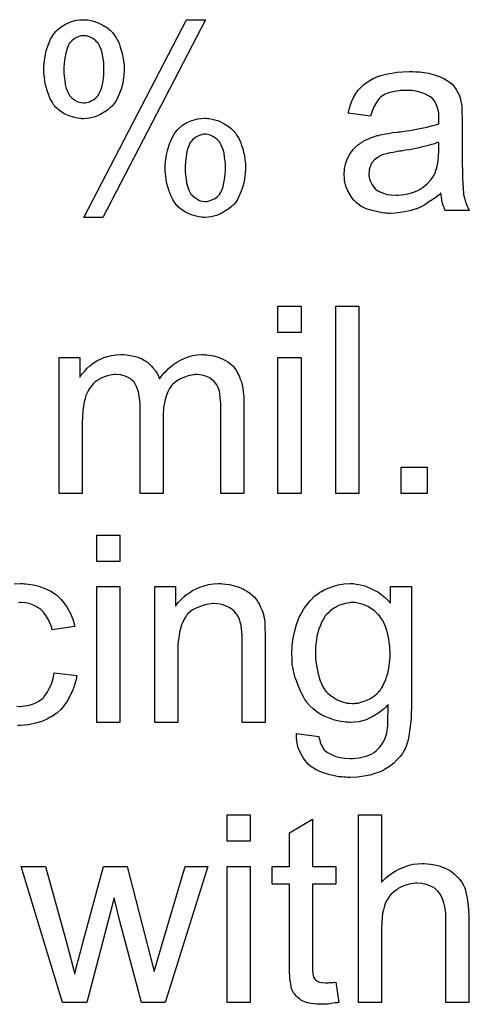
# Model space of a CAD drawing. Extents: x -2 to 8.5, y -2.9 to 5.2.
# Tile 115 of 207: x 5.469 to 5.661, y 0.195 to 0.616. Entities that reach past the tile are written whole.
import ezdxf

# ---------------------------------------------------------------- set-up
doc = ezdxf.new("R2010")
doc.units = 0
doc.layers.add('acc-ni-360-20-out-a_document', color=1, linetype='CONTINUOUS')

msp = doc.modelspace()

# ---------------------------------------------------------------- linework, layer by layer
at = {"layer": 'acc-ni-360-20-out-a_document', "color": 1}
for points in [[(5.497664, 0.615527), (5.498243, 0.615527), (5.499053, 0.615412), (5.500788, 0.614949), (5.502755, 0.61437), (5.504838, 0.613329), (5.50692, 0.612056), (5.507962, 0.611131), (5.508887, 0.610205), (5.509003, 0.61009), (5.509119, 0.609974), (5.50935, 0.609627), (5.509697, 0.609164), (5.510044, 0.608585), (5.510507, 0.607891), (5.51097, 0.607081), (5.511433, 0.606156), (5.511895, 0.605114), (5.512243, 0.603957), (5.512705, 0.602685), (5.513052, 0.601181), (5.5134, 0.599677), (5.513631, 0.598057), (5.513862, 0.596206), (5.513862, 0.594354), (5.513862, 0.594239), (5.513862, 0.593891), (5.513862, 0.593429), (5.513747, 0.592735), (5.513747, 0.591809), (5.513631, 0.590883), (5.513284, 0.588569), (5.51259, 0.586024), (5.511664, 0.583479), (5.510507, 0.580933), (5.509697, 0.579776), (5.508772, 0.578735), (5.50854, 0.578503), (5.507846, 0.577925), (5.506805, 0.576999), (5.505416, 0.576074), (5.503565, 0.575032), (5.501483, 0.574107), (5.499168, 0.573528), (5.497896, 0.573413), (5.496507, 0.573297), (5.495813, 0.573297), (5.49535, 0.573413), (5.493962, 0.573528), (5.492226, 0.573991), (5.490375, 0.57457), (5.488293, 0.575495), (5.486326, 0.576884), (5.485284, 0.577693), (5.484359, 0.578619), (5.484359, 0.578735), (5.484127, 0.578851), (5.483896, 0.579198), (5.483665, 0.57966), (5.483318, 0.580239), (5.482855, 0.580933), (5.482392, 0.581743), (5.482045, 0.582669), (5.481582, 0.583826), (5.481119, 0.584983), (5.480772, 0.586371), (5.480309, 0.587759), (5.480078, 0.589379), (5.479847, 0.591115), (5.479615, 0.592966), (5.479615, 0.594933), (5.479615, 0.595048), (5.479615, 0.59528), (5.479615, 0.595743), (5.479731, 0.596437), (5.479731, 0.597131), (5.479847, 0.598057), (5.480194, 0.600024), (5.480657, 0.602338), (5.481466, 0.604767), (5.482508, 0.607313), (5.483896, 0.609627), (5.483896, 0.609742), (5.484127, 0.609858), (5.484706, 0.610552), (5.485632, 0.611478), (5.48702, 0.612635), (5.488871, 0.613792), (5.490954, 0.614717), (5.493499, 0.615412), (5.494888, 0.615527), (5.496392, 0.615643), (5.497086, 0.615643), (5.497664, 0.615527)], [(5.504838, 0.531182), (5.496739, 0.531182), (5.540589, 0.615643), (5.548572, 0.615643), (5.504838, 0.531182)], [(5.496623, 0.608817), (5.496045, 0.608817), (5.49535, 0.608701), (5.494541, 0.60847), (5.493615, 0.608007), (5.492574, 0.607428), (5.491532, 0.606619), (5.490607, 0.605577), (5.490491, 0.605462), (5.49026, 0.604999), (5.489797, 0.604189), (5.48945, 0.602916), (5.488987, 0.601412), (5.488524, 0.599329), (5.488408, 0.598172), (5.488293, 0.5969), (5.488177, 0.595511), (5.488177, 0.594007), (5.488177, 0.593891), (5.488177, 0.59366), (5.488177, 0.593313), (5.488177, 0.592735), (5.488293, 0.591462), (5.488524, 0.589842), (5.488756, 0.587991), (5.489218, 0.586255), (5.489797, 0.584635), (5.490607, 0.583247), (5.490722, 0.583131), (5.491069, 0.582784), (5.491532, 0.582206), (5.492226, 0.581743), (5.493152, 0.581164), (5.494193, 0.580586), (5.49535, 0.580239), (5.496623, 0.580123), (5.497202, 0.580123), (5.497896, 0.580239), (5.498821, 0.58047), (5.499747, 0.580933), (5.500788, 0.581396), (5.50183, 0.582206), (5.502755, 0.583247), (5.502871, 0.583363), (5.503102, 0.583826), (5.503565, 0.584635), (5.504028, 0.585908), (5.504491, 0.587412), (5.504953, 0.589495), (5.505069, 0.590652), (5.505185, 0.591925), (5.505301, 0.593313), (5.505301, 0.594817), (5.505301, 0.594933), (5.505301, 0.595164), (5.505301, 0.595511), (5.505301, 0.59609), (5.505185, 0.597362), (5.504953, 0.598982), (5.504722, 0.600833), (5.504259, 0.602569), (5.503565, 0.604189), (5.502755, 0.605577), (5.50264, 0.605693), (5.502292, 0.60604), (5.50183, 0.606619), (5.501135, 0.607197), (5.50021, 0.607775), (5.499168, 0.608354), (5.497896, 0.608701), (5.496623, 0.608817)], [(5.63824, 0.593429), (5.639975, 0.593313), (5.641942, 0.593082), (5.643909, 0.592735), (5.645876, 0.592272), (5.647727, 0.591693), (5.647959, 0.591577), (5.648537, 0.591346), (5.649347, 0.590999), (5.650388, 0.590536), (5.651545, 0.589842), (5.652702, 0.589148), (5.653744, 0.588222), (5.654669, 0.587297), (5.654785, 0.587181), (5.655016, 0.586834), (5.655364, 0.586255), (5.655826, 0.585561), (5.656405, 0.58452), (5.656868, 0.583479), (5.65733, 0.582206), (5.657677, 0.580702), (5.657677, 0.580586), (5.657793, 0.580239), (5.657909, 0.579545), (5.658025, 0.578619), (5.658025, 0.577346), (5.65814, 0.575842), (5.658256, 0.573875), (5.658256, 0.571677), (5.658256, 0.558487), (5.658256, 0.558372), (5.658256, 0.557909), (5.658256, 0.557215), (5.658256, 0.556289), (5.658256, 0.555248), (5.658256, 0.553975), (5.658372, 0.551198), (5.658372, 0.548306), (5.658487, 0.545413), (5.658603, 0.54414), (5.658603, 0.542984), (5.658719, 0.541942), (5.658834, 0.541132), (5.658834, 0.541017), (5.65895, 0.540554), (5.659066, 0.53986), (5.659413, 0.538934), (5.659644, 0.537893), (5.660107, 0.536736), (5.660686, 0.535463), (5.661264, 0.53419), (5.650967, 0.53419), (5.650851, 0.534306), (5.650735, 0.534769), (5.650504, 0.535347), (5.650157, 0.536273), (5.64981, 0.537314), (5.649578, 0.538587), (5.649347, 0.539975), (5.649116, 0.541479), (5.649, 0.541479), (5.648884, 0.541248), (5.64819, 0.540669), (5.647149, 0.53986), (5.64576, 0.538818), (5.644025, 0.537777), (5.642289, 0.53662), (5.640438, 0.535579), (5.638471, 0.534769), (5.63824, 0.534653), (5.637546, 0.534537), (5.636504, 0.53419), (5.635232, 0.533843), (5.633612, 0.533496), (5.631761, 0.533265), (5.629678, 0.533033), (5.627596, 0.532918), (5.62667, 0.532918), (5.625976, 0.533033), (5.625166, 0.533033), (5.62424, 0.533149), (5.622158, 0.533496), (5.619844, 0.534075), (5.617298, 0.534885), (5.614984, 0.536042), (5.612902, 0.537546), (5.61267, 0.537777), (5.612092, 0.538356), (5.611282, 0.539397), (5.610356, 0.540785), (5.609431, 0.542521), (5.608621, 0.544488), (5.608042, 0.546917), (5.607926, 0.548074), (5.607811, 0.549463), (5.607811, 0.549694), (5.607811, 0.550157), (5.607926, 0.550967), (5.608042, 0.552008), (5.608274, 0.553281), (5.608621, 0.554553), (5.609083, 0.555942), (5.609662, 0.557215), (5.609778, 0.55733), (5.610009, 0.557793), (5.610472, 0.558487), (5.61105, 0.559297), (5.611745, 0.560223), (5.61267, 0.561148), (5.613596, 0.562074), (5.614753, 0.562884), (5.614868, 0.563), (5.615331, 0.563231), (5.61591, 0.563694), (5.616835, 0.564157), (5.617877, 0.564619), (5.619149, 0.565198), (5.620422, 0.565661), (5.621926, 0.566124), (5.622042, 0.566124), (5.622505, 0.566239), (5.623199, 0.566471), (5.624124, 0.566586), (5.625282, 0.566818), (5.626786, 0.567049), (5.628521, 0.567396), (5.630604, 0.567628), (5.630719, 0.567628), (5.631182, 0.567743), (5.631761, 0.567743), (5.632571, 0.567859), (5.633496, 0.567975), (5.634653, 0.568206), (5.635926, 0.568322), (5.637314, 0.568553), (5.640091, 0.569132), (5.643099, 0.56971), (5.64576, 0.570404), (5.647033, 0.570751), (5.64819, 0.571099), (5.64819, 0.571214), (5.64819, 0.571446), (5.648306, 0.57214), (5.648306, 0.57295), (5.648306, 0.573413), (5.648306, 0.573644), (5.648306, 0.57376), (5.648306, 0.573875), (5.648306, 0.57457), (5.64819, 0.575727), (5.647959, 0.576999), (5.647612, 0.578388), (5.647033, 0.579776), (5.646339, 0.581049), (5.645413, 0.58209), (5.645298, 0.582206), (5.644719, 0.582669), (5.643793, 0.583131), (5.642636, 0.583826), (5.641017, 0.584404), (5.639166, 0.584983), (5.636851, 0.58533), (5.63419, 0.585445), (5.633033, 0.585445), (5.631876, 0.58533), (5.630257, 0.585098), (5.628637, 0.584867), (5.626901, 0.584404), (5.625282, 0.583826), (5.623893, 0.583016), (5.623777, 0.5829), (5.623315, 0.582553), (5.622736, 0.581974), (5.622042, 0.581049), (5.621348, 0.579892), (5.620538, 0.578388), (5.619844, 0.576537), (5.619149, 0.574454), (5.609546, 0.575727), (5.609546, 0.575842), (5.609662, 0.575958), (5.609662, 0.576305), (5.609778, 0.576768), (5.610125, 0.577809), (5.610588, 0.579313), (5.611166, 0.580817), (5.61186, 0.582437), (5.612786, 0.584057), (5.613827, 0.585561), (5.613943, 0.585677), (5.614406, 0.58614), (5.6151, 0.586834), (5.616025, 0.587759), (5.617298, 0.588685), (5.618802, 0.589611), (5.620538, 0.590652), (5.622505, 0.591462), (5.62262, 0.591462), (5.622736, 0.591577), (5.623083, 0.591693), (5.623546, 0.591809), (5.624703, 0.592156), (5.626323, 0.592503), (5.628174, 0.59285), (5.630488, 0.593197), (5.632918, 0.593429), (5.635694, 0.593544), (5.636967, 0.593544), (5.63824, 0.593429)], [(5.549498, 0.573413), (5.550077, 0.573413), (5.550886, 0.573297), (5.552622, 0.572834), (5.554589, 0.572256), (5.556671, 0.571214), (5.558754, 0.569942), (5.559795, 0.569016), (5.560721, 0.56809), (5.560837, 0.567975), (5.560952, 0.567859), (5.561184, 0.567512), (5.561531, 0.567049), (5.561878, 0.566471), (5.562341, 0.565776), (5.562803, 0.564966), (5.563266, 0.564041), (5.563729, 0.563), (5.564076, 0.561843), (5.564539, 0.56057), (5.564886, 0.559066), (5.565233, 0.557562), (5.565465, 0.555942), (5.565696, 0.554091), (5.565696, 0.55224), (5.565696, 0.552124), (5.565696, 0.551777), (5.565696, 0.551314), (5.56558, 0.55062), (5.56558, 0.549694), (5.565465, 0.548769), (5.565118, 0.546455), (5.564423, 0.543909), (5.563498, 0.541364), (5.562341, 0.538818), (5.561531, 0.537661), (5.560605, 0.53662), (5.560374, 0.536389), (5.55968, 0.53581), (5.558638, 0.534885), (5.55725, 0.533959), (5.555399, 0.532918), (5.553316, 0.531992), (5.551002, 0.531413), (5.549729, 0.531298), (5.548341, 0.531182), (5.547647, 0.531182), (5.547184, 0.531298), (5.545796, 0.531413), (5.54406, 0.531876), (5.542209, 0.532455), (5.540126, 0.53338), (5.538159, 0.534769), (5.537118, 0.535579), (5.536193, 0.536504), (5.536193, 0.53662), (5.535961, 0.536736), (5.53573, 0.537083), (5.535498, 0.537546), (5.535151, 0.538124), (5.534688, 0.538818), (5.534226, 0.539628), (5.533878, 0.540554), (5.533416, 0.541711), (5.532953, 0.542868), (5.532606, 0.544256), (5.532143, 0.545645), (5.531912, 0.547264), (5.53168, 0.549), (5.531449, 0.550851), (5.531449, 0.552818), (5.531449, 0.552934), (5.531449, 0.553165), (5.531449, 0.553628), (5.531565, 0.554322), (5.531565, 0.555016), (5.53168, 0.555942), (5.532027, 0.557909), (5.53249, 0.560223), (5.5333, 0.562653), (5.534341, 0.565198), (5.53573, 0.567512), (5.53573, 0.567628), (5.535961, 0.567743), (5.53654, 0.568438), (5.537465, 0.569363), (5.538854, 0.57052), (5.540705, 0.571677), (5.542787, 0.572603), (5.545333, 0.573297), (5.546721, 0.573413), (5.548225, 0.573528), (5.548919, 0.573528), (5.549498, 0.573413)], [(5.548572, 0.566702), (5.547994, 0.566702), (5.547184, 0.566586), (5.546374, 0.566355), (5.545333, 0.565892), (5.544292, 0.565314), (5.54325, 0.564504), (5.542325, 0.563462), (5.542209, 0.563347), (5.541977, 0.562884), (5.54163, 0.562074), (5.541168, 0.560801), (5.540705, 0.559297), (5.540358, 0.557215), (5.540242, 0.556058), (5.540126, 0.554785), (5.540011, 0.553396), (5.540011, 0.551892), (5.540011, 0.551777), (5.540011, 0.551545), (5.540011, 0.551198), (5.540011, 0.55062), (5.540126, 0.549347), (5.540358, 0.547727), (5.540589, 0.545876), (5.541052, 0.54414), (5.54163, 0.542521), (5.54244, 0.541132), (5.542556, 0.541017), (5.542903, 0.540669), (5.543366, 0.540091), (5.54406, 0.539628), (5.544986, 0.53905), (5.546027, 0.538471), (5.547184, 0.538124), (5.548457, 0.538008), (5.549151, 0.538008), (5.549845, 0.538124), (5.550655, 0.538356), (5.551696, 0.538818), (5.552738, 0.539281), (5.553779, 0.540091), (5.554704, 0.541132), (5.55482, 0.541248), (5.555052, 0.541711), (5.555514, 0.542521), (5.555977, 0.543793), (5.556324, 0.545298), (5.556787, 0.54738), (5.556903, 0.548537), (5.557019, 0.54981), (5.557134, 0.551198), (5.557134, 0.552702), (5.557134, 0.552818), (5.557134, 0.553049), (5.557134, 0.553396), (5.557134, 0.553975), (5.557019, 0.555248), (5.556787, 0.556867), (5.556556, 0.558719), (5.556093, 0.560454), (5.555399, 0.562074), (5.554589, 0.563462), (5.554473, 0.563578), (5.554126, 0.563925), (5.553663, 0.564504), (5.552969, 0.565082), (5.552043, 0.565661), (5.551002, 0.566239), (5.549845, 0.566586), (5.548572, 0.566702)], [(5.648306, 0.563347), (5.64819, 0.563347), (5.648074, 0.563231), (5.647727, 0.563115), (5.647265, 0.563), (5.646686, 0.562768), (5.645992, 0.562537), (5.645182, 0.562305), (5.644256, 0.562074), (5.643215, 0.561727), (5.641942, 0.561495), (5.64067, 0.561148), (5.639166, 0.560801), (5.637546, 0.560454), (5.635926, 0.560107), (5.634075, 0.559876), (5.632108, 0.559529), (5.631876, 0.559529), (5.631182, 0.559413), (5.630025, 0.559182), (5.628752, 0.55895), (5.627364, 0.558719), (5.625976, 0.558372), (5.624703, 0.558024), (5.623546, 0.557562), (5.62343, 0.557562), (5.623083, 0.55733), (5.62262, 0.557099), (5.622158, 0.556752), (5.620769, 0.555826), (5.619612, 0.554438), (5.619612, 0.554322), (5.619381, 0.554091), (5.619265, 0.553628), (5.619034, 0.553049), (5.618802, 0.552355), (5.618571, 0.551661), (5.618455, 0.550735), (5.61834, 0.54981), (5.61834, 0.549694), (5.61834, 0.549116), (5.618455, 0.548421), (5.618687, 0.547496), (5.619034, 0.546455), (5.619612, 0.545413), (5.620306, 0.544256), (5.621232, 0.543215), (5.621348, 0.543099), (5.62181, 0.542868), (5.622505, 0.542405), (5.62343, 0.541942), (5.624703, 0.541479), (5.626207, 0.541017), (5.627943, 0.540785), (5.630025, 0.540669), (5.630951, 0.540669), (5.632108, 0.540785), (5.633381, 0.541017), (5.635, 0.541248), (5.63662, 0.541711), (5.638356, 0.542289), (5.640091, 0.543099), (5.640323, 0.543215), (5.640785, 0.543562), (5.641595, 0.54414), (5.642521, 0.54495), (5.643562, 0.545876), (5.644719, 0.547033), (5.645645, 0.548421), (5.64657, 0.549926), (5.646686, 0.550041), (5.646802, 0.550504), (5.647033, 0.551314), (5.64738, 0.552355), (5.647727, 0.553744), (5.647959, 0.555363), (5.648074, 0.55733), (5.64819, 0.559644), (5.648306, 0.563347)], [(5.589414, 0.482079), (5.57958, 0.482079), (5.57958, 0.493302), (5.589414, 0.493302), (5.589414, 0.482079)], [(5.614059, 0.413238), (5.604224, 0.413238), (5.604224, 0.493302), (5.614059, 0.493302), (5.614059, 0.413238)], [(5.548457, 0.472476), (5.549267, 0.472476), (5.550077, 0.47236), (5.552043, 0.472013), (5.554126, 0.471435), (5.556324, 0.470509), (5.558523, 0.469352), (5.560374, 0.467732), (5.560605, 0.467501), (5.561068, 0.466807), (5.561878, 0.465765), (5.562225, 0.464955), (5.562688, 0.464146), (5.563151, 0.463104), (5.563498, 0.462063), (5.563961, 0.460906), (5.564308, 0.459517), (5.564539, 0.458129), (5.56477, 0.456509), (5.565002, 0.454889), (5.565002, 0.453038), (5.565002, 0.413238), (5.555167, 0.413238), (5.555167, 0.449683), (5.555167, 0.449799), (5.555167, 0.449914), (5.555167, 0.450609), (5.555167, 0.45165), (5.555052, 0.452923), (5.554936, 0.454311), (5.55482, 0.455699), (5.554589, 0.457088), (5.554242, 0.458129), (5.554242, 0.458245), (5.55401, 0.458592), (5.553779, 0.459055), (5.553432, 0.459633), (5.552969, 0.460327), (5.552391, 0.461022), (5.551696, 0.461716), (5.550771, 0.46241), (5.550655, 0.462526), (5.550308, 0.462641), (5.549845, 0.462873), (5.549035, 0.46322), (5.548225, 0.463567), (5.547184, 0.463798), (5.546143, 0.463914), (5.54487, 0.46403), (5.544292, 0.46403), (5.543829, 0.463914), (5.542672, 0.463798), (5.541283, 0.463567), (5.539663, 0.462988), (5.537928, 0.462294), (5.536193, 0.461253), (5.534573, 0.459865), (5.534457, 0.459633), (5.533994, 0.459055), (5.5333, 0.458129), (5.532606, 0.456741), (5.531796, 0.454889), (5.531217, 0.452691), (5.530755, 0.45003), (5.530523, 0.446906), (5.530523, 0.413238), (5.520689, 0.413238), (5.520689, 0.45084), (5.520689, 0.450956), (5.520689, 0.451187), (5.520689, 0.451418), (5.520689, 0.451881), (5.520573, 0.453154), (5.520342, 0.454542), (5.52011, 0.456162), (5.519647, 0.457782), (5.519069, 0.459286), (5.518259, 0.460675), (5.518143, 0.46079), (5.517796, 0.461253), (5.517218, 0.461716), (5.516408, 0.46241), (5.515367, 0.462988), (5.513978, 0.463567), (5.512358, 0.463914), (5.510391, 0.46403), (5.509697, 0.46403), (5.508887, 0.463914), (5.507962, 0.463798), (5.506805, 0.463451), (5.505416, 0.463104), (5.504144, 0.462526), (5.502755, 0.461832), (5.50264, 0.461716), (5.502177, 0.461369), (5.501598, 0.460906), (5.500788, 0.460212), (5.499978, 0.459286), (5.499168, 0.458129), (5.498359, 0.456856), (5.497664, 0.455352), (5.497549, 0.455121), (5.497433, 0.454542), (5.497202, 0.453617), (5.496855, 0.452344), (5.496507, 0.450609), (5.496276, 0.448526), (5.49616, 0.446096), (5.496045, 0.44332), (5.496045, 0.413238), (5.48621, 0.413238), (5.48621, 0.471319), (5.495003, 0.471319), (5.495003, 0.462988), (5.495119, 0.46322), (5.495466, 0.463683), (5.49616, 0.464493), (5.49697, 0.465418), (5.498011, 0.466575), (5.499284, 0.467732), (5.500673, 0.468889), (5.502292, 0.46993), (5.502524, 0.470046), (5.503102, 0.470393), (5.504028, 0.47074), (5.505301, 0.471319), (5.506805, 0.471782), (5.50854, 0.472129), (5.510507, 0.472476), (5.51259, 0.472592), (5.513631, 0.472592), (5.514904, 0.472476), (5.516292, 0.472245), (5.518028, 0.471897), (5.519763, 0.471435), (5.521499, 0.47074), (5.523118, 0.469815), (5.52335, 0.469699), (5.523813, 0.469352), (5.524507, 0.468774), (5.525432, 0.467848), (5.526358, 0.466807), (5.527399, 0.465534), (5.528325, 0.46403), (5.529019, 0.462294), (5.529135, 0.46241), (5.529366, 0.462757), (5.529713, 0.46322), (5.530292, 0.463914), (5.530986, 0.464724), (5.531796, 0.465534), (5.532721, 0.466459), (5.533878, 0.467501), (5.535151, 0.468426), (5.536424, 0.469352), (5.537928, 0.470162), (5.539548, 0.470972), (5.541283, 0.471666), (5.543135, 0.472129), (5.544986, 0.472476), (5.547068, 0.472592), (5.547878, 0.472592), (5.548457, 0.472476)], [(5.589414, 0.413238), (5.57958, 0.413238), (5.57958, 0.471319), (5.589414, 0.471319), (5.589414, 0.413238)], [(5.643331, 0.413238), (5.632108, 0.413238), (5.632108, 0.42446), (5.643331, 0.42446), (5.643331, 0.413238)], [(5.512011, 0.384266), (5.502177, 0.384266), (5.502177, 0.395489), (5.512011, 0.395489), (5.512011, 0.384266)], [(5.466888, 0.374663), (5.469665, 0.374779), (5.470591, 0.374779), (5.471285, 0.374663)], [(5.471285, 0.374663), (5.471979, 0.374663), (5.472905, 0.374547), (5.475103, 0.3742), (5.477533, 0.373622), (5.480078, 0.372696), (5.482623, 0.371539), (5.485053, 0.369919), (5.485169, 0.369919), (5.485284, 0.369688), (5.485979, 0.368994), (5.48702, 0.367952), (5.488293, 0.366448), (5.489565, 0.364597), (5.490838, 0.362283), (5.491995, 0.359622), (5.492805, 0.356498), (5.483202, 0.354994), (5.483202, 0.35511), (5.483086, 0.355226), (5.482971, 0.35592), (5.482623, 0.356961), (5.482045, 0.358234), (5.481466, 0.359622), (5.480541, 0.361126), (5.479499, 0.362514), (5.478342, 0.363671), (5.478227, 0.363787), (5.477764, 0.364134), (5.476954, 0.364597), (5.476029, 0.365176), (5.474756, 0.365754), (5.473367, 0.366217), (5.471748, 0.366564), (5.470012, 0.36668), (5.469318, 0.36668), (5.468739, 0.366564)], [(5.556093, 0.374663), (5.557366, 0.374547), (5.55887, 0.374316), (5.560489, 0.373969), (5.562225, 0.373506), (5.563845, 0.372812), (5.564076, 0.372696), (5.564539, 0.372465), (5.565349, 0.372118), (5.566275, 0.371539), (5.567431, 0.370845), (5.568473, 0.369919), (5.569514, 0.368994), (5.57044, 0.367837), (5.570555, 0.367721), (5.570787, 0.367258), (5.571134, 0.36668), (5.571712, 0.36587), (5.572175, 0.364713), (5.572638, 0.363556), (5.573217, 0.362168), (5.573564, 0.360663), (5.573564, 0.360548), (5.573679, 0.360085), (5.573795, 0.359391), (5.573911, 0.358465), (5.573911, 0.357077), (5.574026, 0.355457), (5.574142, 0.35349), (5.574142, 0.35106), (5.574142, 0.315425), (5.564308, 0.315425), (5.564308, 0.350598), (5.564308, 0.350713), (5.564308, 0.350829), (5.564308, 0.351639), (5.564308, 0.35268), (5.564192, 0.353953), (5.564076, 0.355457), (5.563845, 0.356961), (5.563498, 0.358349), (5.563151, 0.359622), (5.563151, 0.359738), (5.562919, 0.360085), (5.562572, 0.360663), (5.562225, 0.361358), (5.561646, 0.362052), (5.560952, 0.362862), (5.560027, 0.363672), (5.558985, 0.364366), (5.55887, 0.364481), (5.558523, 0.364713), (5.557828, 0.364944), (5.557019, 0.365291), (5.556093, 0.365639), (5.554936, 0.365986), (5.553547, 0.366101), (5.552159, 0.366217), (5.551581, 0.366217), (5.551118, 0.366101), (5.549961, 0.365986), (5.548457, 0.365754), (5.546837, 0.365176), (5.544986, 0.364481), (5.543135, 0.363556), (5.541399, 0.362168), (5.541168, 0.361936), (5.540705, 0.361358), (5.540358, 0.360895), (5.540011, 0.360316), (5.539548, 0.359622), (5.539201, 0.358812), (5.538738, 0.357887), (5.538275, 0.35673), (5.537928, 0.355457), (5.537581, 0.354068), (5.53735, 0.352564), (5.537118, 0.350945), (5.536887, 0.348978), (5.536887, 0.347011), (5.536887, 0.315425), (5.527052, 0.315425), (5.527052, 0.373506), (5.535845, 0.373506), (5.535845, 0.365176), (5.535961, 0.365291), (5.536193, 0.365639), (5.53654, 0.366101), (5.537002, 0.36668), (5.537697, 0.367374), (5.538507, 0.368184), (5.539432, 0.36911), (5.540589, 0.370035), (5.541746, 0.370845), (5.543135, 0.371771), (5.544639, 0.37258), (5.546258, 0.373275), (5.54811, 0.373853), (5.549961, 0.374316), (5.552043, 0.374663), (5.554242, 0.374779), (5.555167, 0.374779), (5.556093, 0.374663)], [(5.612323, 0.374663), (5.613133, 0.374547), (5.614174, 0.374316), (5.615331, 0.374085), (5.616604, 0.373738), (5.617877, 0.373275), (5.619265, 0.372696), (5.620654, 0.372002), (5.622158, 0.371192), (5.623546, 0.370267), (5.624934, 0.36911), (5.626323, 0.367837), (5.627596, 0.366333), (5.627596, 0.373506), (5.63662, 0.373506), (5.63662, 0.323292), (5.63662, 0.323177), (5.63662, 0.322714), (5.63662, 0.32202), (5.63662, 0.321094), (5.636504, 0.320053), (5.636504, 0.31878), (5.636389, 0.317392), (5.636273, 0.315887), (5.635926, 0.312764), (5.635463, 0.309524), (5.635116, 0.30802), (5.634769, 0.306632), (5.634306, 0.305359), (5.633843, 0.304202), (5.633843, 0.304086), (5.633728, 0.30397), (5.633265, 0.303276), (5.632686, 0.302235), (5.631761, 0.300962), (5.630488, 0.299574), (5.628984, 0.29807), (5.627133, 0.296566), (5.62505, 0.295293), (5.624934, 0.295293), (5.624819, 0.295177), (5.624472, 0.294946), (5.624009, 0.29483), (5.62343, 0.294483), (5.622736, 0.294252), (5.621001, 0.293673), (5.618918, 0.292979), (5.616373, 0.292516), (5.61348, 0.292053), (5.610356, 0.291938), (5.609315, 0.291938), (5.608621, 0.292053), (5.607695, 0.292053), (5.60677, 0.292169), (5.605613, 0.292285), (5.60434, 0.292516), (5.601679, 0.293095), (5.598902, 0.293904), (5.596125, 0.295062), (5.59358, 0.296681), (5.593464, 0.296797), (5.593348, 0.296913), (5.592538, 0.297607), (5.591613, 0.298648), (5.590456, 0.300152), (5.589299, 0.302119), (5.588257, 0.304549), (5.58791, 0.305937), (5.587679, 0.307441), (5.587448, 0.308945), (5.587448, 0.310681), (5.597051, 0.309408), (5.597051, 0.309177), (5.597166, 0.308714), (5.597398, 0.307904), (5.597629, 0.306863), (5.598092, 0.305822), (5.598671, 0.30478), (5.599365, 0.303739), (5.60029, 0.302929), (5.600522, 0.302813), (5.600984, 0.302466), (5.601794, 0.302003), (5.602951, 0.301541), (5.60434, 0.300962), (5.606075, 0.300499), (5.608158, 0.300152), (5.610356, 0.300037), (5.611513, 0.300037), (5.61267, 0.300152), (5.61429, 0.300384), (5.61591, 0.300731), (5.617645, 0.301194), (5.619381, 0.301888), (5.620885, 0.302813), (5.621001, 0.302929), (5.621463, 0.303276), (5.622158, 0.30397), (5.622967, 0.30478), (5.623777, 0.305937), (5.624587, 0.30721), (5.625397, 0.308714), (5.625976, 0.31045), (5.625976, 0.310565), (5.626091, 0.311028), (5.626207, 0.311954), (5.626323, 0.313111), (5.626439, 0.313921), (5.626439, 0.314846), (5.626554, 0.315887), (5.626554, 0.317045), (5.626554, 0.318317), (5.62667, 0.319821), (5.62667, 0.321325), (5.62667, 0.323061), (5.626554, 0.322945), (5.626323, 0.322714), (5.625976, 0.322367), (5.625513, 0.321904), (5.624934, 0.321325), (5.624124, 0.320631), (5.623199, 0.319937), (5.622273, 0.319243), (5.619844, 0.317854), (5.617182, 0.316582), (5.615678, 0.316119), (5.614059, 0.315772), (5.612323, 0.31554), (5.610588, 0.315425), (5.610009, 0.315425), (5.609431, 0.31554), (5.608621, 0.31554), (5.607579, 0.315656), (5.606422, 0.315887), (5.60515, 0.316119), (5.603761, 0.316466), (5.602257, 0.316929), (5.600753, 0.317507), (5.599249, 0.318202), (5.597629, 0.319011), (5.596125, 0.320053), (5.594621, 0.32121), (5.593233, 0.322482), (5.59196, 0.323986), (5.591844, 0.324102), (5.591729, 0.324334), (5.591381, 0.324912), (5.590919, 0.325491), (5.590456, 0.326416), (5.589877, 0.327342), (5.589299, 0.328499), (5.58872, 0.329887), (5.588142, 0.331276), (5.587563, 0.332895), (5.586985, 0.334515), (5.586522, 0.336366), (5.585712, 0.3403), (5.585596, 0.342498), (5.585481, 0.344697), (5.585481, 0.344812), (5.585481, 0.345044), (5.585481, 0.345507), (5.585481, 0.346085), (5.585596, 0.346895), (5.585596, 0.347705), (5.585828, 0.349788), (5.586175, 0.352102), (5.586753, 0.354647), (5.587448, 0.357308), (5.588489, 0.359969), (5.588489, 0.360085), (5.588605, 0.360316), (5.588836, 0.360663), (5.589067, 0.361126), (5.589762, 0.362399), (5.590687, 0.364019), (5.59196, 0.365754), (5.593464, 0.36749), (5.595199, 0.369341), (5.597166, 0.370845), (5.597282, 0.370845), (5.597398, 0.370961), (5.597745, 0.371192), (5.598208, 0.371423), (5.599365, 0.372118), (5.600984, 0.372812), (5.602951, 0.373506), (5.605265, 0.3742), (5.607811, 0.374663), (5.610588, 0.374779), (5.611629, 0.374779), (5.612323, 0.374663)], [(5.512011, 0.315425), (5.502177, 0.315425), (5.502177, 0.373506), (5.512011, 0.373506), (5.512011, 0.315425)], [(5.612555, 0.36668), (5.610703, 0.36668), (5.61024, 0.366564), (5.608968, 0.366448), (5.607464, 0.365986), (5.605613, 0.365407), (5.603761, 0.364366), (5.60191, 0.363093), (5.600984, 0.362168), (5.600059, 0.361242), (5.600059, 0.361126), (5.599828, 0.36101), (5.599596, 0.360663), (5.599365, 0.360201), (5.599018, 0.359738), (5.598671, 0.359044), (5.598208, 0.358234), (5.597861, 0.357308), (5.597398, 0.356267), (5.596935, 0.354994), (5.596588, 0.353721), (5.596241, 0.352333), (5.596009, 0.350713), (5.595778, 0.349093), (5.595547, 0.347358), (5.595547, 0.345391), (5.595547, 0.345275), (5.595547, 0.344928), (5.595547, 0.34435), (5.595662, 0.34354), (5.595662, 0.342614), (5.595778, 0.341457), (5.596125, 0.339027), (5.596704, 0.336251), (5.597398, 0.33359), (5.598555, 0.330928), (5.599249, 0.329772), (5.600059, 0.32873), (5.60029, 0.328499), (5.600869, 0.32792), (5.601794, 0.32711), (5.603183, 0.326185), (5.604803, 0.325144), (5.60677, 0.324334), (5.608968, 0.323755), (5.610125, 0.323639), (5.611398, 0.323524), (5.612092, 0.323524), (5.612555, 0.323639), (5.613827, 0.323755), (5.615447, 0.324218), (5.617182, 0.324796), (5.619149, 0.325722), (5.621001, 0.326995), (5.621926, 0.327805), (5.622852, 0.32873), (5.622852, 0.328846), (5.623083, 0.328962), (5.623315, 0.329309), (5.623546, 0.329772), (5.623893, 0.330234), (5.624356, 0.330928), (5.624703, 0.331738), (5.625166, 0.33278), (5.625629, 0.333821), (5.625976, 0.334978), (5.626439, 0.336366), (5.626786, 0.33787), (5.627017, 0.339375), (5.627248, 0.34111), (5.62748, 0.343077), (5.62748, 0.345044), (5.62748, 0.34516), (5.62748, 0.345507), (5.62748, 0.346085), (5.627364, 0.346779), (5.627364, 0.347705), (5.627248, 0.348746), (5.626901, 0.35106), (5.626323, 0.353721), (5.625513, 0.356382), (5.624356, 0.359044), (5.623546, 0.360201), (5.622736, 0.361242), (5.622736, 0.361358), (5.622505, 0.361473), (5.621926, 0.362052), (5.620885, 0.362977), (5.619497, 0.364019), (5.617877, 0.364944), (5.61591, 0.36587), (5.613712, 0.366448), (5.612555, 0.36668)], [(5.468161, 0.322367), (5.469434, 0.322251), (5.469665, 0.322251), (5.470359, 0.322367), (5.471516, 0.322482), (5.472789, 0.322714), (5.474293, 0.323061), (5.475913, 0.323755), (5.477533, 0.324565), (5.479037, 0.325722), (5.479268, 0.325838), (5.479615, 0.326416), (5.480309, 0.327226), (5.481119, 0.328499), (5.481929, 0.330003), (5.482855, 0.331854), (5.483549, 0.334168), (5.484012, 0.336714), (5.493731, 0.335441), (5.493731, 0.335325), (5.493615, 0.334978), (5.493499, 0.334515), (5.493383, 0.333821), (5.493152, 0.332895), (5.492921, 0.33197), (5.492111, 0.329656), (5.491069, 0.327226), (5.489565, 0.324565), (5.487714, 0.32202), (5.486673, 0.320863), (5.485516, 0.319706), (5.4854, 0.31959), (5.485169, 0.319474), (5.484822, 0.319243), (5.484359, 0.318896), (5.48378, 0.318433), (5.482971, 0.31797), (5.482045, 0.317507), (5.481119, 0.316929), (5.478805, 0.315887), (5.476029, 0.315077), (5.47302, 0.314383), (5.471285, 0.314268), (5.469549, 0.314152), (5.468392, 0.314152)], [(5.567779, 0.264702), (5.557944, 0.264702), (5.557944, 0.275925), (5.567779, 0.275925), (5.567779, 0.264702)], [(5.594274, 0.253942), (5.604224, 0.253942), (5.604224, 0.246305), (5.594274, 0.246305), (5.594274, 0.212174), (5.594274, 0.211943), (5.594274, 0.21148), (5.594274, 0.210786), (5.59439, 0.209976), (5.594505, 0.208125), (5.594621, 0.207315), (5.594737, 0.206736), (5.594852, 0.206505), (5.595199, 0.206042), (5.595662, 0.205463), (5.596472, 0.204885), (5.596704, 0.204769), (5.597282, 0.204538), (5.598323, 0.204306), (5.599828, 0.204191), (5.600984, 0.204191), (5.601563, 0.204306), (5.602373, 0.204306), (5.603298, 0.204422), (5.604224, 0.204538), (5.605497, 0.19586), (5.605265, 0.19586), (5.604803, 0.195745), (5.603993, 0.195629), (5.602951, 0.195513), (5.601794, 0.195282), (5.600522, 0.195166), (5.597976, 0.19505), (5.597051, 0.19505), (5.596125, 0.195166), (5.594968, 0.195282), (5.59358, 0.195398), (5.592191, 0.195745), (5.590919, 0.196092), (5.589646, 0.19667), (5.58953, 0.196786), (5.589183, 0.197017), (5.58872, 0.197364), (5.588026, 0.197943), (5.587448, 0.198521), (5.586753, 0.199331), (5.586059, 0.200141), (5.585596, 0.201183), (5.585596, 0.201298), (5.585365, 0.201761), (5.585249, 0.202571), (5.585018, 0.203728), (5.584787, 0.205232), (5.584671, 0.206158), (5.584671, 0.207199), (5.584555, 0.208472), (5.584439, 0.209744), (5.584439, 0.211133), (5.584439, 0.212752), (5.584439, 0.246305), (5.57715, 0.246305), (5.57715, 0.253942), (5.584439, 0.253942), (5.584439, 0.268288), (5.594274, 0.274189), (5.594274, 0.253942)], [(5.623777, 0.247231), (5.623893, 0.247347), (5.624124, 0.247578), (5.624472, 0.247925), (5.62505, 0.248504), (5.625629, 0.249082), (5.626439, 0.249776), (5.62748, 0.250471), (5.628521, 0.251281), (5.629678, 0.251975), (5.630951, 0.252669), (5.633959, 0.253942), (5.635579, 0.25452), (5.637314, 0.254867), (5.639166, 0.255099), (5.641017, 0.255214), (5.642058, 0.255214), (5.643331, 0.255099), (5.644835, 0.254867), (5.64657, 0.254636), (5.648422, 0.254173), (5.650273, 0.253479), (5.652124, 0.252669), (5.652355, 0.252553), (5.652934, 0.252206), (5.653744, 0.251628), (5.654785, 0.250818), (5.655826, 0.249776), (5.656983, 0.248619), (5.658025, 0.247231), (5.65895, 0.245611), (5.659066, 0.24538), (5.659297, 0.244801), (5.659644, 0.24376), (5.659992, 0.242256), (5.660339, 0.240405), (5.660686, 0.238207), (5.660917, 0.235545), (5.661033, 0.232537), (5.661033, 0.19586), (5.651198, 0.19586), (5.651198, 0.232653), (5.651198, 0.232769), (5.651198, 0.233), (5.651198, 0.233347), (5.651198, 0.23381), (5.651083, 0.235083), (5.650851, 0.236702), (5.650388, 0.238438), (5.64981, 0.240173), (5.649, 0.241909), (5.647959, 0.243297), (5.647843, 0.243413), (5.64738, 0.243876), (5.646686, 0.244454), (5.645645, 0.245033), (5.644372, 0.245727), (5.642868, 0.24619), (5.641017, 0.246653), (5.638934, 0.246768), (5.63824, 0.246768), (5.63743, 0.246653), (5.636273, 0.246537), (5.635116, 0.24619), (5.633728, 0.245843), (5.632339, 0.245264), (5.630835, 0.244454), (5.630719, 0.244339), (5.630257, 0.243992), (5.629562, 0.243529), (5.628752, 0.242834), (5.627827, 0.241909), (5.626901, 0.240868), (5.626091, 0.239595), (5.625397, 0.238207), (5.625282, 0.237975), (5.625166, 0.237512), (5.624934, 0.236587), (5.624587, 0.23543), (5.62424, 0.233926), (5.624009, 0.232074), (5.623893, 0.229992), (5.623777, 0.227562), (5.623777, 0.19586), (5.613943, 0.19586), (5.613943, 0.275925), (5.623777, 0.275925), (5.623777, 0.247231)], [(5.531449, 0.19586), (5.521267, 0.19586), (5.512011, 0.23057), (5.509697, 0.24052), (5.498011, 0.19586), (5.487599, 0.19586), (5.470012, 0.253942), (5.480309, 0.253942), (5.489565, 0.220389), (5.492805, 0.207893), (5.492805, 0.208009), (5.492921, 0.20824), (5.493036, 0.208819), (5.493152, 0.209166), (5.493268, 0.209744), (5.493383, 0.210439), (5.493615, 0.211248), (5.493846, 0.212174), (5.494193, 0.213331), (5.494541, 0.214604), (5.494888, 0.216108), (5.49535, 0.217843), (5.495813, 0.21981), (5.505069, 0.253942), (5.515135, 0.253942), (5.523813, 0.220157), (5.526705, 0.20905), (5.53006, 0.220273), (5.540011, 0.253942), (5.549614, 0.253942), (5.531449, 0.19586)], [(5.567779, 0.19586), (5.557944, 0.19586), (5.557944, 0.253942), (5.567779, 0.253942), (5.567779, 0.19586)]]:
    msp.add_lwpolyline(points, dxfattribs=at)

doc.saveas('drawing.dxf')
